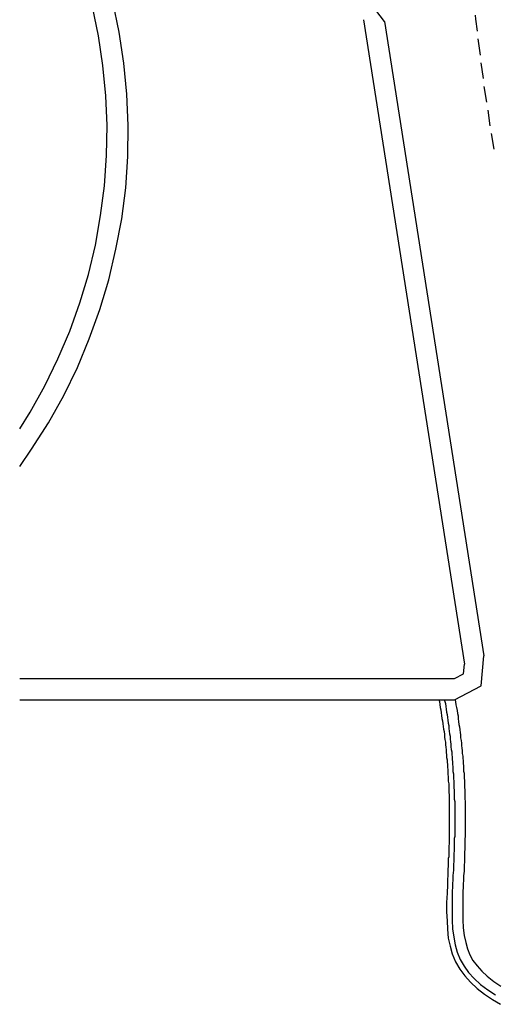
# Model space of a CAD drawing. Header units: feet. Extents: x -79 to 198, y -22 to 181.
# Tile 2 of 203: x -1 to 14, y 17 to 48. Entities that reach past the tile are written whole.
import ezdxf

# ---------------------------------------------------------------- set-up
doc = ezdxf.new("R2010")
doc.units = ezdxf.units.FT
doc.layers.add('A-LINEA', color=7, linetype='CONTINUOUS')

msp = doc.modelspace()

# ---------------------------------------------------------------- linework, layer by layer
at = {"layer": 'A-LINEA'}
for p, q in [((10.9305, 47.8861), (4.3539, 56.4412)), ((10.2646, 47.9422), (13.4397, 27.6827)), ((10.2646, 47.9422), (13.4397, 27.6827)), ((10.9288, 47.8851), (14.0546, 27.9403)), ((13.8667, 47.3378), (13.9333, 46.8311)), ((13.96, 46.5911), (14.0267, 46.0978)), ((14.0533, 45.8444), (14.1333, 45.3511)), ((14.1733, 45.0978), (14.24, 44.6044)), ((14.28, 44.3644), (14.36, 43.8711)), ((-0.5467, 27.2311), (13.12, 27.2311)), ((-0.5467, 27.2311), (13.12, 27.2311)), ((-0.5467, 26.5644), (13.12, 26.5644))]:
    msp.add_line(p, q, dxfattribs=at)
for points in [[(-0.5467, 33.8978), (-0.1733, 34.4444), (0.36, 35.2711), (0.84, 36.1244), (1.2667, 37.0044), (1.64, 37.9111), (1.9733, 38.8311), (2.2533, 39.7644), (2.48, 40.7244), (2.6667, 41.6844), (2.7867, 42.6578), (2.8533, 43.6444), (2.8667, 44.6178), (2.8267, 45.6044), (2.7333, 46.5778), (2.5867, 47.5511), (2.3867, 48.5111), (2.1333, 49.4578), (1.8267, 50.3911), (1.48, 51.2978), (1.08, 52.1911), (0.6267, 53.0578)], [(-0.5467, 33.8978), (-0.1733, 34.4444), (0.36, 35.2711), (0.84, 36.1244), (1.2667, 37.0044), (1.64, 37.9111), (1.9733, 38.8311), (2.2533, 39.7644), (2.48, 40.7244), (2.6667, 41.6844), (2.7867, 42.6578), (2.8533, 43.6444), (2.8667, 44.6178), (2.8267, 45.6044), (2.7333, 46.5778), (2.5867, 47.5511), (2.3867, 48.5111), (2.1333, 49.4578), (1.8267, 50.3911), (1.48, 51.2978), (1.08, 52.1911), (0.6267, 53.0578)], [(-0.5467, 35.0844), (-0.2133, 35.6044), (0.24, 36.4311), (0.6533, 37.2844), (1.0267, 38.1511), (1.3467, 39.0444), (1.6133, 39.9378), (1.84, 40.8578), (2, 41.7911), (2.12, 42.7244), (2.1867, 43.6711), (2.2, 44.6178), (2.16, 45.5511), (2.0667, 46.4978), (1.9333, 47.4311), (1.7467, 48.3511), (1.4933, 49.2578), (1.2, 50.1644), (0.8667, 51.0444), (0.48, 51.8978), (0.04, 52.7378)], [(13.7733, 48.0844), (13.7867, 47.9644), (13.84, 47.5778)], [(13.1267, 26.5644), (13.9648, 27.0076), (14.0551, 27.9416)], [(13.1267, 27.2311), (13.4097, 27.3768), (13.4403, 27.684)], [(13.1267, 27.2311), (13.4097, 27.3768), (13.4403, 27.684)], [(12.64, 26.5644), (12.6533, 26.5111), (12.6667, 26.4178), (12.68, 26.3244), (12.6933, 26.2444), (12.7067, 26.1511), (12.72, 26.0711), (12.7333, 25.9778), (12.7467, 25.8978), (12.76, 25.8044), (12.7733, 25.7244), (12.7867, 25.6444), (12.8, 25.5644), (12.8133, 25.4711), (12.8133, 25.3911), (12.8267, 25.3111), (12.84, 25.2311), (12.84, 25.1511), (12.8533, 25.0711), (12.8667, 24.9911), (12.8667, 24.9111), (12.88, 24.8311), (12.88, 24.7511), (12.8933, 24.6711), (12.8933, 24.6044), (12.9067, 24.5244), (12.9067, 24.4444), (12.92, 24.3644), (12.92, 24.2978), (12.92, 24.2178), (12.9333, 24.1511), (12.9333, 24.0711), (12.9333, 24.0044), (12.9467, 23.9244), (12.9467, 23.8578), (12.9467, 23.7911), (12.9467, 23.7111), (12.9467, 23.6444), (12.96, 23.5778), (12.96, 23.4978), (12.96, 23.4311), (12.96, 23.3644), (12.96, 23.2978), (12.96, 23.2311), (12.96, 23.1644), (12.96, 23.0978), (12.96, 23.0311), (12.96, 22.9644), (12.96, 22.8978), (12.96, 22.8311), (12.96, 22.7778), (12.96, 22.7111), (12.96, 22.6444), (12.96, 22.5778), (12.96, 22.5244), (12.96, 22.4578), (12.96, 22.3911), (12.96, 22.3378), (12.96, 22.2711), (12.96, 22.2178), (12.96, 22.1511), (12.96, 22.0978), (12.96, 22.0311), (12.9467, 21.9778), (12.9467, 21.9244), (12.9467, 21.8578), (12.9467, 21.8044), (12.9467, 21.7511), (12.9467, 21.6978), (12.9467, 21.6311), (12.9333, 21.5778), (12.9333, 21.5244), (12.9333, 21.4711), (12.9333, 21.4178), (12.9333, 21.3644), (12.9333, 21.3111), (12.92, 21.2578), (12.92, 21.2044), (12.92, 21.0578), (12.92, 21.0044), (12.9067, 20.9511), (12.9067, 20.7511), (12.8933, 20.4844), (12.88, 20.1911), (12.88, 19.8978), (12.8933, 19.6178), (12.9067, 19.3511), (12.9333, 19.0711), (12.9867, 18.8178), (13.0533, 18.5778), (13.16, 18.3244), (13.2933, 18.0978), (13.4533, 17.8844), (13.6267, 17.6844), (13.84, 17.4844), (14.0667, 17.3111), (14.32, 17.1378), (14.5733, 16.9911)], [(12.8133, 26.5644), (12.8133, 26.5378), (12.84, 26.4444), (12.8533, 26.3511), (12.8667, 26.2711), (12.88, 26.1778), (12.8933, 26.0978), (12.9067, 26.0044), (12.92, 25.9244), (12.9333, 25.8311), (12.9467, 25.7511), (12.9467, 25.6578), (12.96, 25.5778), (12.9733, 25.4978), (12.9867, 25.4178), (12.9867, 25.3244), (13, 25.2444), (13.0133, 25.1644), (13.0133, 25.0844), (13.0267, 25.0044), (13.04, 24.9244), (13.04, 24.8444), (13.0533, 24.7644), (13.0533, 24.6844), (13.0667, 24.6178), (13.0667, 24.5378), (13.08, 24.4578), (13.08, 24.3778), (13.08, 24.3111), (13.0933, 24.2311), (13.0933, 24.1511), (13.0933, 24.0844), (13.1067, 24.0044), (13.1067, 23.9378), (13.1067, 23.8578), (13.1067, 23.7911), (13.12, 23.7244), (13.12, 23.6444), (13.12, 23.5778), (13.12, 23.5111), (13.12, 23.4444), (13.1333, 23.3644), (13.1333, 23.2978), (13.1333, 23.2311), (13.1333, 23.1644), (13.1333, 23.0978), (13.1333, 23.0311), (13.1333, 22.9644), (13.1333, 22.8978), (13.1333, 22.8311), (13.1333, 22.7644), (13.1333, 22.7111), (13.1333, 22.6444), (13.1333, 22.5778), (13.1333, 22.5111), (13.1333, 22.4578), (13.1333, 22.3911), (13.1333, 22.3378), (13.1333, 22.2711), (13.12, 22.2044), (13.12, 22.1511), (13.12, 22.0844), (13.12, 22.0311), (13.12, 21.9778), (13.12, 21.9111), (13.12, 21.8578), (13.12, 21.8044), (13.1067, 21.7378), (13.1067, 21.6844), (13.1067, 21.6311), (13.1067, 21.5778), (13.1067, 21.5244), (13.1067, 21.4711), (13.0933, 21.4044), (13.0933, 21.3511), (13.0933, 21.2978), (13.0933, 21.2444), (13.0933, 21.2044), (13.08, 21.0444), (13.08, 20.9911), (13.08, 20.9378), (13.0667, 20.7511), (13.0533, 20.4711), (13.0533, 20.1911), (13.0533, 19.8978), (13.0533, 19.6311), (13.0667, 19.3644), (13.1067, 19.0978), (13.1467, 18.8578), (13.2133, 18.6311), (13.3067, 18.4044), (13.4267, 18.1911), (13.5733, 17.9911), (13.7467, 17.8044), (13.9467, 17.6178), (14.1733, 17.4444), (14.4133, 17.2844)], [(13.1467, 26.5644), (13.16, 26.4978), (13.1733, 26.4044), (13.1867, 26.3244), (13.2133, 26.2311), (13.2267, 26.1378), (13.24, 26.0578), (13.24, 25.9644), (13.2533, 25.8844), (13.2667, 25.7911), (13.28, 25.7111), (13.2933, 25.6178), (13.3067, 25.5378), (13.32, 25.4578), (13.32, 25.3644), (13.3333, 25.2844), (13.3467, 25.2044), (13.3467, 25.1244), (13.36, 25.0444), (13.3733, 24.9644), (13.3733, 24.8711), (13.3867, 24.7911), (13.3867, 24.7244), (13.4, 24.6444), (13.4, 24.5644), (13.4133, 24.4844), (13.4133, 24.4044), (13.4133, 24.3244), (13.4267, 24.2578), (13.4267, 24.1778), (13.4267, 24.0978), (13.44, 24.0311), (13.44, 23.9511), (13.44, 23.8844), (13.44, 23.8044), (13.4533, 23.7378), (13.4533, 23.6578), (13.4533, 23.5911), (13.4533, 23.5244), (13.4533, 23.4444), (13.4667, 23.3778), (13.4667, 23.3111), (13.4667, 23.2444), (13.4667, 23.1644), (13.4667, 23.0978), (13.4667, 23.0311), (13.4667, 22.9644), (13.4667, 22.8978), (13.4667, 22.8311), (13.4667, 22.7644), (13.4667, 22.7111), (13.4667, 22.6444), (13.4667, 22.5778), (13.4667, 22.5111), (13.4667, 22.4444), (13.4667, 22.3911), (13.4667, 22.3244), (13.4667, 22.2578), (13.4533, 22.2044), (13.4533, 22.1378), (13.4533, 22.0844), (13.4533, 22.0178), (13.4533, 21.9644), (13.4533, 21.8978), (13.4533, 21.8444), (13.44, 21.7911), (13.44, 21.7244), (13.44, 21.6711), (13.44, 21.6178), (13.44, 21.5644), (13.44, 21.5111), (13.44, 21.4444), (13.4267, 21.3911), (13.4267, 21.3378), (13.4267, 21.2844), (13.4267, 21.2311), (13.4267, 21.1778), (13.4133, 21.0311), (13.4133, 20.9778), (13.4133, 20.9244), (13.4, 20.7378), (13.3867, 20.4711), (13.3867, 20.1778), (13.3867, 19.8978), (13.3867, 19.6444), (13.4, 19.3911), (13.4267, 19.1511), (13.48, 18.9378), (13.5333, 18.7378), (13.6133, 18.5511), (13.7067, 18.3644), (13.84, 18.2044), (13.9867, 18.0311), (14.16, 17.8711), (14.36, 17.7111), (14.5867, 17.5644)]]:
    msp.add_lwpolyline(points, dxfattribs=at)

doc.saveas('drawing.dxf')
